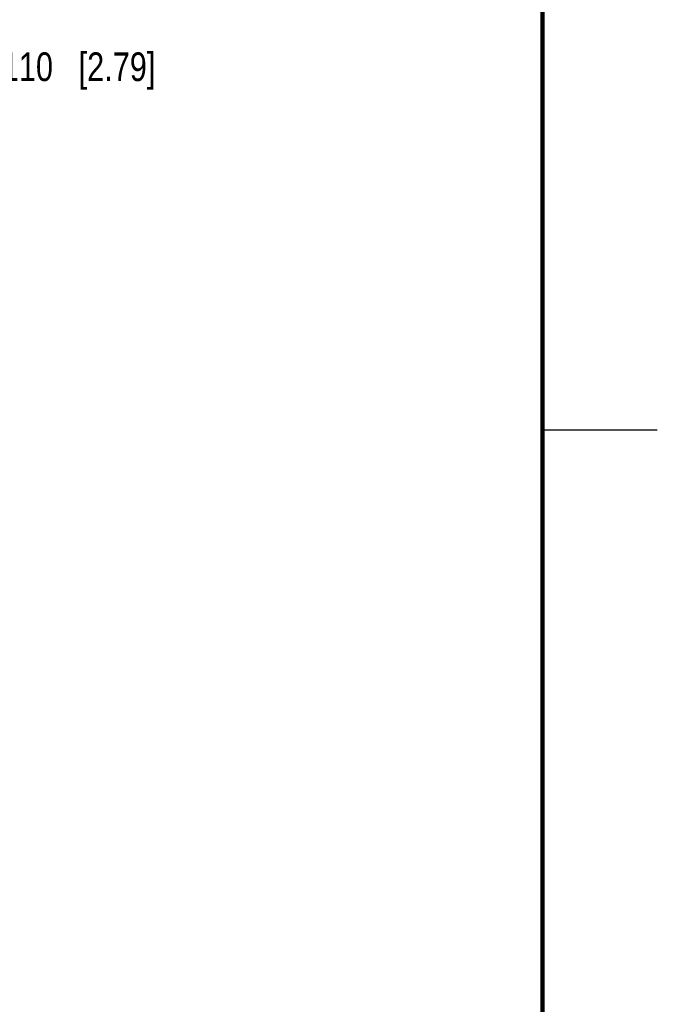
# Model space of a CAD drawing. Header units: inches. Extents: x 0 to 34, y 0 to 22.
# Tile 67 of 68: x 31.2 to 34, y 14 to 18.3. Entities that reach past the tile are written whole.
import ezdxf

# ---------------------------------------------------------------- set-up
doc = ezdxf.new("R2010")
doc.units = ezdxf.units.IN
doc.header["$LTSCALE"] = 1.87
doc.header["$MEASUREMENT"] = 0
doc.layers.get('0').update_dxf_attribs({"linetype": 'CONTINUOUS'})
doc.layers.add('DIMENSIONS', color=7, linetype='CONTINUOUS')
doc.styles.get("Standard").update_dxf_attribs({"font": 'txt', "width": 0.8})
doc.dimstyles.new('DIMSTYLE_1', dxfattribs={"dimtxt": 0.125, "dimasz": 0.18, "dimexe": 0.18, "dimexo": 0.0625, "dimgap": 0.09, "dimtad": 0, "dimtih": 1, "dimtoh": 1, "dimzin": 4, "dimdsep": 46, "dimtxsty": 'STANDARD', "dimblk": '_FILLED', "dimblk1": '_FILLED', "dimblk2": '_FILLED', "dimcen": 0.09, "dimadec": 0, "dimazin": 0, "dimtp": 0.01, "dimtm": 0.01, "dimtfac": 1, "dimtofl": 0, "dimtmove": 0, "dimatfit": 3, "dimldrblk": '_FILLED', "dimfxl": 1, "dimtolj": 1, "dimtzin": 4, "dimarcsym": 0})

# ---------------------------------------------------------------- blocks, each defined once
blk = doc.blocks.new('_FILLED')
at = {"color": 0, "linetype": 'BYBLOCK'}
blk.add_solid([(0, 0), (-1, 0.174), (-1, -0.174)], dxfattribs=at)
blk = doc.blocks.new('*D0')
at = {"layer": 'DIMENSIONS', "color": 2, "linetype": 'CONTINUOUS'}
for p, q in [((30.5272, 16.4282), (30.5272, 18.2069)), ((30.6372, 16.3512), (30.6372, 18.2069)), ((30.5272, 18.0819), (30.1672, 18.0819)), ((30.6372, 18.0819), (31.0453, 18.0819))]:
    blk.add_line(p, q, dxfattribs=at)
at = {"layer": 'DIMENSIONS', "color": 2, "linetype": 'CONTINUOUS', "xscale": 0.18, "yscale": 0.18, "zscale": 0.18}
blk.add_blockref('_FILLED', (30.5272, 18.0819), dxfattribs=at)
at = {"layer": 'DIMENSIONS', "color": 2, "linetype": 'CONTINUOUS', "xscale": 0.18, "yscale": 0.18, "zscale": 0.18, "rotation": 180}
blk.add_blockref('_FILLED', (30.6372, 18.0819), dxfattribs=at)
at = {"layer": 'DIMENSIONS', "color": 2, "linetype": 'CONTINUOUS', "insert": (31.1078, 18.1444), "char_height": 0.125, "width": 1.125, "attachment_point": 1, "line_spacing_factor": 0.9}
blk.add_mtext('.110{\\Ftxt.shx;\\W1.000000;\\H0.125000; }[2.79]', dxfattribs=at)

msp = doc.modelspace()

# ---------------------------------------------------------------- linework, layer by layer
at = {"color": 2, "linetype": 'CONTINUOUS'}
msp.add_line((33.5, 16.5), (34, 16.5), dxfattribs=at)
at = {"color": 7, "linetype": 'CONTINUOUS', "const_width": 0.02}
msp.add_lwpolyline([(33.5, 0.5), (33.5, 21.5)], dxfattribs=at)

# ---------------------------------------------------------------- dimensions: what is measured, and where the dimension line sits
at = {"layer": 'DIMENSIONS', "color": 2, "linetype": 'CONTINUOUS'}
dim = msp.add_linear_dim(base=(30.6372, 18.0819), p1=(30.5272, 16.4282), p2=(30.6372, 16.3512), dimstyle='DIMSTYLE_1', dxfattribs=at)
dim.commit()
dim.dimension.update_dxf_attribs({"geometry": '*D0', "text_midpoint": (31.6703, 18.0819), "dimtype": 160})

doc.saveas('drawing.dxf')
